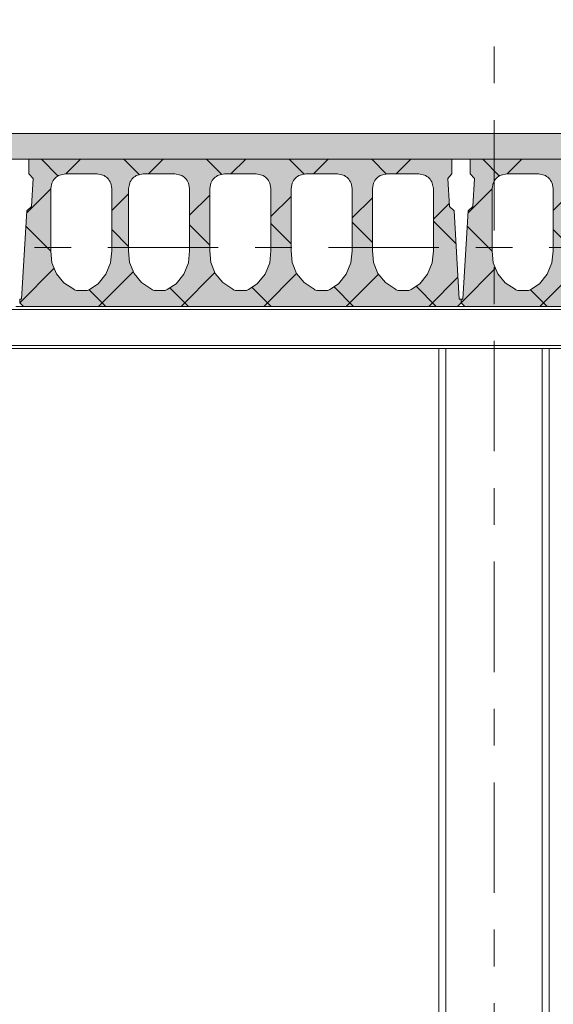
# Model space of a CAD drawing. Header units: millimetres. Extents: x -923 to -82, y -1402 to -808.
# Tile 37 of 109: x -625 to -611, y -1192 to -1165. Entities that reach past the tile are written whole.
import ezdxf

# ---------------------------------------------------------------- set-up
doc = ezdxf.new("R2010")
doc.units = ezdxf.units.MM
for name, pattern in [('XKITLINE00', [0]), ('XKITLINE01', [4, 1, -1, 1, -1]), ('XKITLINE03', [6, 3, -1, 1, -1])]:
    doc.linetypes.add(name, pattern=pattern)
doc.layers.add('Onderdeel', color=2, linetype='Continuous', lineweight=0)
doc.layers.add('Stramien', color=4, linetype='Continuous', lineweight=0)

msp = doc.modelspace()

# ---------------------------------------------------------------- hatches: boundary and pattern name
at = {"layer": 'Onderdeel'}
msp.add_hatch(color=256, dxfattribs=at).paths.add_polyline_path([(-565.214, -1168.806), (-712.843, -1168.806), (-712.843, -1168.106), (-565.214, -1168.106)], flags=17)
h = msp.add_hatch(color=256, dxfattribs=at)
h.paths.add_polyline_path([(-625.114, -1172.806), (-625.214, -1172.706), (-625.214, -1172.606), (-625.164, -1172.606), (-625.023, -1170.205), (-624.896, -1170.092), (-624.851, -1169.333), (-624.964, -1169.206), (-624.964, -1168.806), (-613.464, -1168.806), (-613.464, -1169.206), (-613.576, -1169.333), (-613.531, -1170.092), (-613.404, -1170.205), (-613.264, -1172.606), (-613.214, -1172.606), (-613.214, -1172.706), (-613.314, -1172.806)], flags=17)
h.paths.add_polyline_path([(-624.122, -1169.237), (-624.252, -1169.324), (-624.339, -1169.453), (-624.369, -1169.606), (-624.369, -1171.304), (-624.369, -1171.308), (-624.339, -1171.624), (-624.216, -1171.918), (-624.012, -1172.162), (-623.744, -1172.334), (-623.721, -1172.352), (-623.695, -1172.365), (-623.668, -1172.373), (-623.639, -1172.376), (-623.399, -1172.375), (-623.377, -1172.373), (-623.355, -1172.368), (-623.335, -1172.36), (-623.316, -1172.35), (-623.078, -1172.19), (-622.868, -1171.933), (-622.742, -1171.626), (-622.709, -1171.286), (-622.709, -1169.606), (-622.739, -1169.453), (-622.826, -1169.324), (-622.956, -1169.237), (-623.109, -1169.206), (-623.969, -1169.206)])
h.paths.add_polyline_path([(-622.007, -1169.237), (-622.137, -1169.324), (-622.223, -1169.453), (-622.254, -1169.606), (-622.254, -1171.284), (-622.253, -1171.297), (-622.227, -1171.612), (-622.105, -1171.911), (-621.899, -1172.159), (-621.628, -1172.334), (-621.606, -1172.352), (-621.58, -1172.365), (-621.552, -1172.373), (-621.524, -1172.376), (-621.283, -1172.375), (-621.261, -1172.373), (-621.24, -1172.368), (-621.219, -1172.36), (-621.2, -1172.35), (-620.963, -1172.19), (-620.753, -1171.933), (-620.626, -1171.626), (-620.594, -1171.286), (-620.594, -1169.606), (-620.624, -1169.453), (-620.711, -1169.324), (-620.841, -1169.237), (-620.994, -1169.206), (-621.854, -1169.206)])
h.paths.add_polyline_path([(-619.797, -1169.237), (-619.927, -1169.324), (-620.013, -1169.453), (-620.044, -1169.606), (-620.044, -1171.292), (-620.017, -1171.612), (-619.895, -1171.911), (-619.689, -1172.159), (-619.418, -1172.334), (-619.396, -1172.352), (-619.37, -1172.365), (-619.342, -1172.373), (-619.314, -1172.376), (-619.073, -1172.375), (-619.051, -1172.373), (-619.03, -1172.368), (-619.009, -1172.36), (-618.99, -1172.35), (-618.753, -1172.19), (-618.543, -1171.933), (-618.416, -1171.626), (-618.384, -1171.286), (-618.384, -1169.606), (-618.414, -1169.453), (-618.501, -1169.324), (-618.631, -1169.237), (-618.784, -1169.206), (-619.644, -1169.206)])
h.paths.add_polyline_path([(-617.587, -1169.237), (-617.717, -1169.324), (-617.803, -1169.453), (-617.834, -1169.606), (-617.834, -1171.292), (-617.807, -1171.612), (-617.685, -1171.911), (-617.479, -1172.159), (-617.208, -1172.334), (-617.186, -1172.352), (-617.16, -1172.365), (-617.132, -1172.373), (-617.104, -1172.376), (-616.863, -1172.375), (-616.841, -1172.373), (-616.82, -1172.368), (-616.799, -1172.36), (-616.78, -1172.35), (-616.543, -1172.19), (-616.333, -1171.933), (-616.206, -1171.626), (-616.174, -1171.286), (-616.174, -1169.606), (-616.204, -1169.453), (-616.291, -1169.324), (-616.421, -1169.237), (-616.574, -1169.206), (-617.434, -1169.206)])
h.paths.add_polyline_path([(-615.377, -1169.237), (-615.507, -1169.324), (-615.593, -1169.453), (-615.624, -1169.606), (-615.624, -1171.292), (-615.597, -1171.612), (-615.475, -1171.911), (-615.269, -1172.159), (-614.998, -1172.334), (-614.976, -1172.352), (-614.95, -1172.365), (-614.922, -1172.373), (-614.894, -1172.376), (-614.653, -1172.375), (-614.631, -1172.373), (-614.61, -1172.368), (-614.589, -1172.36), (-614.57, -1172.35), (-614.333, -1172.19), (-614.123, -1171.933), (-613.996, -1171.626), (-613.964, -1171.286), (-613.964, -1169.606), (-613.994, -1169.453), (-614.081, -1169.324), (-614.211, -1169.237), (-614.364, -1169.206), (-615.224, -1169.206)])
h = msp.add_hatch(color=256, dxfattribs=at)
h.paths.add_polyline_path([(-613.114, -1172.806), (-613.214, -1172.706), (-613.214, -1172.606), (-613.164, -1172.606), (-613.023, -1170.205), (-612.896, -1170.092), (-612.851, -1169.333), (-612.964, -1169.206), (-612.964, -1168.806), (-601.464, -1168.806), (-601.464, -1169.206), (-601.576, -1169.333), (-601.531, -1170.092), (-601.404, -1170.205), (-601.264, -1172.606), (-601.214, -1172.606), (-601.214, -1172.706), (-601.314, -1172.806)], flags=17)
h.paths.add_polyline_path([(-612.122, -1169.237), (-612.252, -1169.324), (-612.339, -1169.453), (-612.369, -1169.606), (-612.369, -1171.304), (-612.369, -1171.308), (-612.339, -1171.624), (-612.216, -1171.918), (-612.012, -1172.162), (-611.744, -1172.334), (-611.721, -1172.352), (-611.695, -1172.365), (-611.668, -1172.373), (-611.639, -1172.376), (-611.399, -1172.375), (-611.377, -1172.373), (-611.355, -1172.368), (-611.335, -1172.36), (-611.316, -1172.35), (-611.078, -1172.19), (-610.868, -1171.933), (-610.742, -1171.626), (-610.709, -1171.286), (-610.709, -1169.606), (-610.739, -1169.453), (-610.826, -1169.324), (-610.956, -1169.237), (-611.109, -1169.206), (-611.969, -1169.206)])
h.paths.add_polyline_path([(-610.007, -1169.237), (-610.137, -1169.324), (-610.223, -1169.453), (-610.254, -1169.606), (-610.254, -1171.284), (-610.253, -1171.297), (-610.227, -1171.612), (-610.105, -1171.911), (-609.899, -1172.159), (-609.628, -1172.334), (-609.606, -1172.352), (-609.58, -1172.365), (-609.552, -1172.373), (-609.524, -1172.376), (-609.283, -1172.375), (-609.261, -1172.373), (-609.24, -1172.368), (-609.219, -1172.36), (-609.2, -1172.35), (-608.963, -1172.19), (-608.753, -1171.933), (-608.626, -1171.626), (-608.594, -1171.286), (-608.594, -1169.606), (-608.624, -1169.453), (-608.711, -1169.324), (-608.841, -1169.237), (-608.994, -1169.206), (-609.854, -1169.206)])
h.paths.add_polyline_path([(-607.797, -1169.237), (-607.927, -1169.324), (-608.013, -1169.453), (-608.044, -1169.606), (-608.044, -1171.292), (-608.017, -1171.612), (-607.895, -1171.911), (-607.689, -1172.159), (-607.418, -1172.334), (-607.396, -1172.352), (-607.37, -1172.365), (-607.342, -1172.373), (-607.314, -1172.376), (-607.073, -1172.375), (-607.051, -1172.373), (-607.03, -1172.368), (-607.009, -1172.36), (-606.99, -1172.35), (-606.753, -1172.19), (-606.543, -1171.933), (-606.416, -1171.626), (-606.384, -1171.286), (-606.384, -1169.606), (-606.414, -1169.453), (-606.501, -1169.324), (-606.631, -1169.237), (-606.784, -1169.206), (-607.644, -1169.206)])
h.paths.add_polyline_path([(-605.587, -1169.237), (-605.717, -1169.324), (-605.803, -1169.453), (-605.834, -1169.606), (-605.834, -1171.292), (-605.807, -1171.612), (-605.685, -1171.911), (-605.479, -1172.159), (-605.208, -1172.334), (-605.186, -1172.352), (-605.16, -1172.365), (-605.132, -1172.373), (-605.104, -1172.376), (-604.863, -1172.375), (-604.841, -1172.373), (-604.82, -1172.368), (-604.799, -1172.36), (-604.78, -1172.35), (-604.543, -1172.19), (-604.333, -1171.933), (-604.206, -1171.626), (-604.174, -1171.286), (-604.174, -1169.606), (-604.204, -1169.453), (-604.291, -1169.324), (-604.421, -1169.237), (-604.574, -1169.206), (-605.434, -1169.206)])
h.paths.add_polyline_path([(-603.377, -1169.237), (-603.507, -1169.324), (-603.593, -1169.453), (-603.624, -1169.606), (-603.624, -1171.292), (-603.597, -1171.612), (-603.475, -1171.911), (-603.269, -1172.159), (-602.998, -1172.334), (-602.976, -1172.352), (-602.95, -1172.365), (-602.922, -1172.373), (-602.894, -1172.376), (-602.653, -1172.375), (-602.631, -1172.373), (-602.61, -1172.368), (-602.589, -1172.36), (-602.57, -1172.35), (-602.333, -1172.19), (-602.123, -1171.933), (-601.996, -1171.626), (-601.964, -1171.286), (-601.964, -1169.606), (-601.994, -1169.453), (-602.081, -1169.324), (-602.211, -1169.237), (-602.364, -1169.206), (-603.224, -1169.206)])

# ---------------------------------------------------------------- linework, layer by layer
at = {"layer": 'Onderdeel', "linetype": 'XKITLINE00', "lineweight": 0}
for p, q in [((-712.839, -1168.106), (-565.214, -1168.106)), ((-625.464, -1168.806), (-624.964, -1168.806)), ((-624.964, -1169.206), (-624.964, -1168.806)), ((-624.964, -1168.806), (-613.464, -1168.806)), ((-624.165, -1169.265), (-624.624, -1168.806)), ((-623.96, -1169.208), (-623.559, -1168.806)), ((-621.958, -1169.227), (-622.379, -1168.806)), ((-621.714, -1169.206), (-621.314, -1168.806)), ((-619.719, -1169.221), (-620.133, -1168.806)), ((-619.469, -1169.206), (-619.069, -1168.806)), ((-617.479, -1169.215), (-617.888, -1168.806)), ((-617.224, -1169.206), (-616.824, -1168.806)), ((-615.24, -1169.21), (-615.643, -1168.806)), ((-614.979, -1169.206), (-614.579, -1168.806)), ((-613.464, -1168.806), (-612.964, -1168.806)), ((-613.464, -1168.806), (-613.464, -1169.206)), ((-612.964, -1169.206), (-612.964, -1168.806)), ((-612.964, -1168.806), (-601.464, -1168.806)), ((-612.165, -1169.265), (-612.624, -1168.806)), ((-611.96, -1169.208), (-611.559, -1168.806)), ((-624.851, -1169.333), (-624.964, -1169.206)), ((-624.122, -1169.237), (-623.969, -1169.206)), ((-623.969, -1169.206), (-623.109, -1169.206)), ((-623.109, -1169.206), (-622.956, -1169.237)), ((-622.007, -1169.237), (-621.854, -1169.206)), ((-621.854, -1169.206), (-620.994, -1169.206)), ((-620.994, -1169.206), (-620.841, -1169.237)), ((-619.797, -1169.237), (-619.644, -1169.206)), ((-619.644, -1169.206), (-618.784, -1169.206)), ((-618.784, -1169.206), (-618.631, -1169.237)), ((-617.587, -1169.237), (-617.434, -1169.206)), ((-617.434, -1169.206), (-616.574, -1169.206)), ((-616.574, -1169.206), (-616.421, -1169.237)), ((-615.377, -1169.237), (-615.224, -1169.206)), ((-615.224, -1169.206), (-614.364, -1169.206)), ((-614.364, -1169.206), (-614.211, -1169.237)), ((-613.464, -1169.206), (-613.576, -1169.333)), ((-612.851, -1169.333), (-612.964, -1169.206)), ((-612.122, -1169.237), (-611.969, -1169.206)), ((-611.969, -1169.206), (-611.109, -1169.206)), ((-611.109, -1169.206), (-610.956, -1169.237)), ((-624.896, -1170.092), (-624.851, -1169.333)), ((-624.369, -1169.606), (-624.339, -1169.453)), ((-622.739, -1169.453), (-622.709, -1169.606)), ((-622.254, -1169.606), (-622.223, -1169.453)), ((-620.624, -1169.453), (-620.594, -1169.606)), ((-620.044, -1169.606), (-620.013, -1169.453)), ((-618.414, -1169.453), (-618.384, -1169.606)), ((-617.834, -1169.606), (-617.803, -1169.453)), ((-616.204, -1169.453), (-616.174, -1169.606)), ((-615.624, -1169.606), (-615.593, -1169.453)), ((-613.994, -1169.453), (-613.964, -1169.606)), ((-613.576, -1169.333), (-613.531, -1170.092)), ((-612.896, -1170.092), (-612.851, -1169.333)), ((-612.369, -1169.606), (-612.339, -1169.453)), ((-610.739, -1169.453), (-610.709, -1169.606)), ((-625.027, -1170.275), (-624.368, -1169.615)), ((-624.369, -1171.304), (-624.369, -1169.606)), ((-622.709, -1171.286), (-622.709, -1169.606)), ((-622.709, -1170.202), (-622.254, -1169.746)), ((-622.254, -1171.284), (-622.254, -1169.606)), ((-620.594, -1171.286), (-620.594, -1169.606)), ((-620.044, -1171.288), (-620.044, -1169.606)), ((-618.384, -1171.286), (-618.384, -1169.606)), ((-617.834, -1171.288), (-617.834, -1169.606)), ((-616.174, -1171.286), (-616.174, -1169.606)), ((-615.624, -1171.288), (-615.624, -1169.606)), ((-613.964, -1171.286), (-613.964, -1169.606)), ((-613.027, -1170.275), (-612.368, -1169.615)), ((-612.369, -1171.304), (-612.369, -1169.606)), ((-610.709, -1171.286), (-610.709, -1169.606)), ((-610.709, -1170.202), (-610.254, -1169.746)), ((-620.594, -1170.331), (-620.044, -1169.781)), ((-618.384, -1170.367), (-617.834, -1169.816)), ((-616.174, -1170.402), (-615.624, -1169.852)), ((-613.964, -1170.437), (-613.536, -1170.009)), ((-625.164, -1172.606), (-625.023, -1170.205)), ((-625.023, -1170.205), (-624.896, -1170.092)), ((-613.531, -1170.092), (-613.404, -1170.205)), ((-613.404, -1170.205), (-613.264, -1172.606)), ((-613.164, -1172.606), (-613.023, -1170.205)), ((-613.023, -1170.205), (-612.896, -1170.092)), ((-615.624, -1171.071), (-616.174, -1170.521)), ((-613.352, -1171.098), (-613.964, -1170.486)), ((-624.369, -1171.306), (-625.048, -1170.627)), ((-622.254, -1171.176), (-622.709, -1170.721)), ((-620.044, -1171.141), (-620.594, -1170.591)), ((-617.834, -1171.106), (-618.384, -1170.556)), ((-612.369, -1171.306), (-613.048, -1170.627)), ((-610.254, -1171.176), (-610.709, -1170.721)), ((-624.369, -1171.305), (-624.369, -1171.304)), ((-624.369, -1171.306), (-624.369, -1171.305)), ((-624.369, -1171.308), (-624.369, -1171.306)), ((-624.369, -1171.309), (-624.369, -1171.308)), ((-624.339, -1171.624), (-624.369, -1171.309)), ((-622.742, -1171.626), (-622.71, -1171.295)), ((-622.709, -1171.29), (-622.71, -1171.293)), ((-622.71, -1171.293), (-622.71, -1171.295)), ((-622.709, -1171.286), (-622.709, -1171.288)), ((-622.709, -1171.288), (-622.709, -1171.29)), ((-622.254, -1171.287), (-622.254, -1171.284)), ((-622.254, -1171.29), (-622.254, -1171.287)), ((-622.253, -1171.293), (-622.254, -1171.29)), ((-622.253, -1171.297), (-622.253, -1171.293)), ((-622.227, -1171.612), (-622.253, -1171.297)), ((-620.626, -1171.626), (-620.595, -1171.295)), ((-620.594, -1171.293), (-620.595, -1171.295)), ((-620.594, -1171.286), (-620.594, -1171.288)), ((-620.594, -1171.288), (-620.594, -1171.29)), ((-620.594, -1171.29), (-620.594, -1171.293)), ((-620.044, -1171.289), (-620.044, -1171.288)), ((-620.044, -1171.29), (-620.044, -1171.289)), ((-620.044, -1171.291), (-620.044, -1171.29)), ((-620.044, -1171.292), (-620.044, -1171.291)), ((-620.017, -1171.612), (-620.044, -1171.292)), ((-618.416, -1171.626), (-618.385, -1171.295)), ((-618.384, -1171.293), (-618.385, -1171.295)), ((-618.384, -1171.286), (-618.384, -1171.288)), ((-618.384, -1171.288), (-618.384, -1171.29)), ((-618.384, -1171.29), (-618.384, -1171.293)), ((-617.834, -1171.289), (-617.834, -1171.288)), ((-617.834, -1171.29), (-617.834, -1171.289)), ((-617.834, -1171.291), (-617.834, -1171.29)), ((-617.834, -1171.292), (-617.834, -1171.291)), ((-617.807, -1171.612), (-617.834, -1171.292)), ((-616.206, -1171.626), (-616.175, -1171.295)), ((-616.174, -1171.293), (-616.175, -1171.295)), ((-616.174, -1171.286), (-616.174, -1171.288)), ((-616.174, -1171.288), (-616.174, -1171.29)), ((-616.174, -1171.29), (-616.174, -1171.293)), ((-615.624, -1171.289), (-615.624, -1171.288)), ((-615.624, -1171.29), (-615.624, -1171.289)), ((-615.624, -1171.291), (-615.624, -1171.29)), ((-615.624, -1171.292), (-615.624, -1171.291)), ((-615.597, -1171.612), (-615.624, -1171.292)), ((-613.996, -1171.626), (-613.965, -1171.295)), ((-613.964, -1171.293), (-613.965, -1171.295)), ((-613.964, -1171.286), (-613.964, -1171.288)), ((-613.964, -1171.288), (-613.964, -1171.29)), ((-613.964, -1171.29), (-613.964, -1171.293)), ((-612.369, -1171.305), (-612.369, -1171.304)), ((-612.369, -1171.306), (-612.369, -1171.305)), ((-612.369, -1171.308), (-612.369, -1171.306)), ((-612.369, -1171.309), (-612.369, -1171.308)), ((-612.339, -1171.624), (-612.369, -1171.309)), ((-610.742, -1171.626), (-610.71, -1171.295)), ((-610.709, -1171.29), (-610.71, -1171.293)), ((-610.71, -1171.293), (-610.71, -1171.295)), ((-610.709, -1171.286), (-610.709, -1171.288)), ((-610.709, -1171.288), (-610.709, -1171.29)), ((-624.216, -1171.918), (-624.339, -1171.624)), ((-622.105, -1171.911), (-622.227, -1171.612)), ((-619.895, -1171.911), (-620.017, -1171.612)), ((-617.685, -1171.911), (-617.807, -1171.612)), ((-615.475, -1171.911), (-615.597, -1171.612)), ((-612.216, -1171.918), (-612.339, -1171.624)), ((-625.214, -1172.706), (-624.278, -1171.771)), ((-623.069, -1172.806), (-622.125, -1171.863)), ((-622.742, -1171.626), (-622.868, -1171.933)), ((-620.824, -1172.806), (-619.905, -1171.888)), ((-620.626, -1171.626), (-620.753, -1171.933)), ((-618.416, -1171.626), (-618.543, -1171.933)), ((-616.206, -1171.626), (-616.333, -1171.933)), ((-613.996, -1171.626), (-614.123, -1171.933)), ((-613.214, -1172.706), (-612.278, -1171.771)), ((-611.069, -1172.806), (-610.125, -1171.863)), ((-610.742, -1171.626), (-610.868, -1171.933)), ((-624.012, -1172.162), (-624.216, -1171.918)), ((-622.868, -1171.933), (-623.078, -1172.19)), ((-621.899, -1172.159), (-622.105, -1171.911)), ((-621.899, -1172.159), (-621.628, -1172.334)), ((-620.753, -1171.933), (-620.963, -1172.19)), ((-619.689, -1172.159), (-619.895, -1171.911)), ((-619.689, -1172.159), (-619.418, -1172.334)), ((-618.543, -1171.933), (-618.753, -1172.19)), ((-618.579, -1172.806), (-617.684, -1171.911)), ((-617.479, -1172.159), (-617.685, -1171.911)), ((-617.479, -1172.159), (-617.208, -1172.334)), ((-616.333, -1171.933), (-616.543, -1172.19)), ((-616.333, -1172.806), (-615.458, -1171.931)), ((-615.269, -1172.159), (-615.475, -1171.911)), ((-615.269, -1172.159), (-614.998, -1172.334)), ((-614.123, -1171.933), (-614.333, -1172.19)), ((-614.088, -1172.806), (-613.298, -1172.016)), ((-612.012, -1172.162), (-612.216, -1171.918)), ((-610.868, -1171.933), (-611.078, -1172.19)), ((-624.012, -1172.162), (-623.744, -1172.334)), ((-623.721, -1172.352), (-623.744, -1172.334)), ((-623.695, -1172.365), (-623.721, -1172.352)), ((-623.668, -1172.373), (-623.695, -1172.365)), ((-623.639, -1172.376), (-623.668, -1172.373)), ((-623.639, -1172.376), (-623.399, -1172.375)), ((-623.377, -1172.373), (-623.399, -1172.375)), ((-623.355, -1172.368), (-623.377, -1172.373)), ((-623.335, -1172.36), (-623.355, -1172.368)), ((-623.316, -1172.35), (-623.335, -1172.36)), ((-622.869, -1172.806), (-623.322, -1172.353)), ((-623.316, -1172.35), (-623.078, -1172.19)), ((-621.606, -1172.352), (-621.628, -1172.334)), ((-621.58, -1172.365), (-621.606, -1172.352)), ((-621.552, -1172.373), (-621.58, -1172.365)), ((-621.524, -1172.376), (-621.552, -1172.373)), ((-621.524, -1172.376), (-621.283, -1172.375)), ((-621.261, -1172.373), (-621.283, -1172.375)), ((-621.24, -1172.368), (-621.261, -1172.373)), ((-621.219, -1172.36), (-621.24, -1172.368)), ((-621.2, -1172.35), (-621.219, -1172.36)), ((-621.2, -1172.35), (-620.963, -1172.19)), ((-620.624, -1172.806), (-621.129, -1172.301)), ((-619.396, -1172.352), (-619.418, -1172.334)), ((-619.37, -1172.365), (-619.396, -1172.352)), ((-619.342, -1172.373), (-619.37, -1172.365)), ((-619.314, -1172.376), (-619.342, -1172.373)), ((-619.314, -1172.376), (-619.073, -1172.375)), ((-619.051, -1172.373), (-619.073, -1172.375)), ((-619.03, -1172.368), (-619.051, -1172.373)), ((-619.009, -1172.36), (-619.03, -1172.368)), ((-618.99, -1172.35), (-619.009, -1172.36)), ((-618.99, -1172.35), (-618.753, -1172.19)), ((-618.379, -1172.806), (-618.898, -1172.287)), ((-617.186, -1172.352), (-617.208, -1172.334)), ((-617.16, -1172.365), (-617.186, -1172.352)), ((-617.132, -1172.373), (-617.16, -1172.365)), ((-617.104, -1172.376), (-617.132, -1172.373)), ((-617.104, -1172.376), (-616.863, -1172.375)), ((-616.841, -1172.373), (-616.863, -1172.375)), ((-616.82, -1172.368), (-616.841, -1172.373)), ((-616.799, -1172.36), (-616.82, -1172.368)), ((-616.78, -1172.35), (-616.799, -1172.36)), ((-616.78, -1172.35), (-616.543, -1172.19)), ((-616.133, -1172.806), (-616.667, -1172.273)), ((-614.976, -1172.352), (-614.998, -1172.334)), ((-614.95, -1172.365), (-614.976, -1172.352)), ((-614.922, -1172.373), (-614.95, -1172.365)), ((-614.894, -1172.376), (-614.922, -1172.373)), ((-614.894, -1172.376), (-614.653, -1172.375)), ((-614.631, -1172.373), (-614.653, -1172.375)), ((-614.61, -1172.368), (-614.631, -1172.373)), ((-614.589, -1172.36), (-614.61, -1172.368)), ((-614.57, -1172.35), (-614.589, -1172.36)), ((-614.57, -1172.35), (-614.333, -1172.19)), ((-613.888, -1172.806), (-614.436, -1172.259)), ((-612.012, -1172.162), (-611.744, -1172.334)), ((-611.721, -1172.352), (-611.744, -1172.334)), ((-611.695, -1172.365), (-611.721, -1172.352)), ((-611.668, -1172.373), (-611.695, -1172.365)), ((-611.639, -1172.376), (-611.668, -1172.373)), ((-611.639, -1172.376), (-611.399, -1172.375)), ((-611.377, -1172.373), (-611.399, -1172.375)), ((-611.355, -1172.368), (-611.377, -1172.373)), ((-611.335, -1172.36), (-611.355, -1172.368)), ((-611.316, -1172.35), (-611.335, -1172.36)), ((-610.869, -1172.806), (-611.322, -1172.353)), ((-611.316, -1172.35), (-611.078, -1172.19)), ((-625.214, -1172.706), (-625.214, -1172.606)), ((-625.214, -1172.606), (-625.164, -1172.606)), ((-613.264, -1172.606), (-613.214, -1172.606)), ((-613.214, -1172.606), (-613.214, -1172.706)), ((-613.214, -1172.706), (-613.214, -1172.606)), ((-613.214, -1172.606), (-613.164, -1172.606)), ((-483.816, -1172.886), (-711.339, -1172.886)), ((-625.114, -1172.806), (-625.314, -1172.806)), ((-625.156, -1172.765), (-625.214, -1172.706)), ((-625.114, -1172.806), (-625.214, -1172.706)), ((-625.114, -1172.806), (-613.314, -1172.806)), ((-613.214, -1172.706), (-613.314, -1172.806)), ((-613.114, -1172.806), (-613.314, -1172.806)), ((-613.114, -1172.806), (-613.214, -1172.706)), ((-613.156, -1172.765), (-613.214, -1172.707)), ((-613.114, -1172.806), (-601.314, -1172.806)), ((-483.816, -1173.866), (-711.339, -1173.866)), ((-483.816, -1173.946), (-711.339, -1173.946)), ((-613.815, -1215.706), (-613.814, -1173.946)), ((-613.625, -1215.706), (-613.624, -1173.946)), ((-611.005, -1215.706), (-611.004, -1173.946)), ((-610.815, -1215.706), (-610.814, -1173.946))]:
    msp.add_line(p, q, dxfattribs=at)
at = {"layer": 'Onderdeel', "linetype": 'XKITLINE01', "lineweight": 0}
for p, q in [((-481.816, -1172.806), (-713.332, -1172.806)), ((-481.816, -1172.886), (-713.332, -1172.886)), ((-481.816, -1172.806), (-697.114, -1172.806)), ((-613.314, -1172.806), (-625.114, -1172.806)), ((-601.314, -1172.806), (-613.114, -1172.806)), ((-481.816, -1173.866), (-713.332, -1173.866)), ((-481.816, -1173.946), (-713.332, -1173.946)), ((-613.815, -1215.706), (-613.814, -1173.946)), ((-610.814, -1173.946), (-613.814, -1173.946)), ((-613.625, -1215.706), (-613.624, -1173.946)), ((-613.625, -1215.706), (-613.624, -1173.946)), ((-613.625, -1215.706), (-613.624, -1173.946)), ((-611.005, -1215.706), (-611.004, -1173.946)), ((-611.005, -1215.706), (-611.004, -1173.946)), ((-611.004, -1173.946), (-611.005, -1215.706)), ((-610.815, -1215.706), (-610.814, -1173.946)), ((-610.814, -1173.946), (-610.814, -1173.946))]:
    msp.add_line(p, q, dxfattribs=at)
at = {"layer": 'Onderdeel', "linetype": 'XKITLINE00', "lineweight": 0}
for centre, start, end in [((-623.969, -1169.606), 112.5, 157.5), ((-623.109, -1169.606), 22.5, 67.5), ((-621.854, -1169.606), 112.5, 157.5), ((-620.994, -1169.606), 22.5, 67.5), ((-619.644, -1169.606), 112.5, 157.5), ((-618.784, -1169.606), 22.5, 67.5), ((-617.434, -1169.606), 112.5, 157.5), ((-616.574, -1169.606), 22.5, 67.5), ((-615.224, -1169.606), 112.5, 157.5), ((-614.364, -1169.606), 22.5, 67.5), ((-611.969, -1169.606), 112.5, 157.5), ((-611.109, -1169.606), 22.5, 67.5)]:
    msp.add_arc(centre, 0.4, start, end, dxfattribs=at)
at = {"layer": 'Stramien', "linetype": 'XKITLINE03', "lineweight": 0}
for p, q in [((-612.315, -1338.741), (-612.315, -1151.206)), ((-880.815, -1171.206), (-445.815, -1171.206))]:
    msp.add_line(p, q, dxfattribs=at)

doc.saveas('drawing.dxf')
